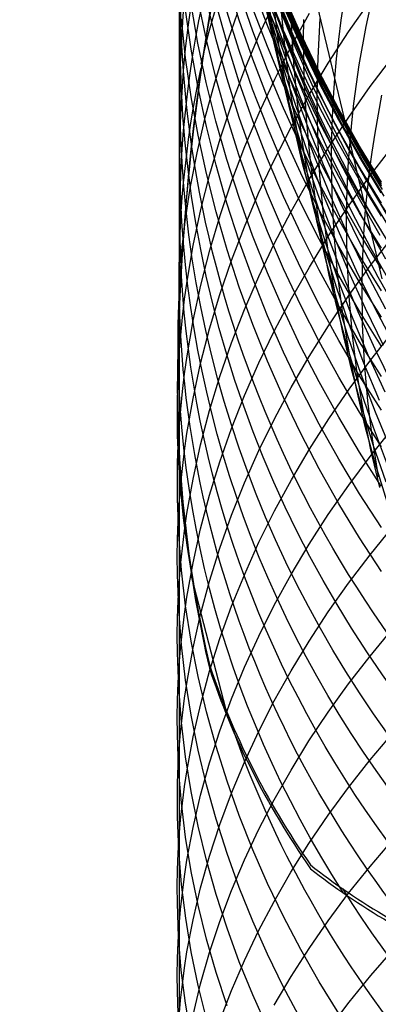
# Model space of a CAD drawing. Extents: x -383 to 1849, y -1185 to -529.
# Tile 173 of 256: x -382.94 to -378.76, y -944.75 to -933.3. Entities that reach past the tile are written whole.
import ezdxf

# ---------------------------------------------------------------- set-up
doc = ezdxf.new("R2010")
doc.units = 0
doc.layers.add('PREDEFINITO', color=7, linetype='CONTINUOUS')

msp = doc.modelspace()

# ---------------------------------------------------------------- linework, layer by layer
at = {"layer": 'PREDEFINITO'}
for p, q in [((-379.269, -933.979, 538.618), (-379.599, -932.607, 542.004)), ((-381.081, -932.709, 608.754), (-381.082, -933.393, 610.38)), ((-380.383, -933.303, 592.316), (-380.526, -932.847, 592.428)), ((-379.774, -933.341, 544.166), (-379.783, -932.878, 544.012)), ((-380.225, -933.431, 590.588), (-380.382, -932.976, 590.69)), ((-380.053, -933.366, 587.255), (-380.225, -932.912, 587.337)), ((-379.914, -933.436, 560.449), (-380.07, -932.976, 560.379)), ((-379.867, -933.424, 583.909), (-380.053, -932.973, 583.972)), ((-379.775, -933.43, 567.309), (-379.961, -932.976, 567.279)), ((-379.665, -933.46, 577.417), (-379.866, -933.01, 577.44)), ((-378.905, -933.377, 536.403), (-378.809, -932.933, 536.226)), ((-380.863, -933.572, 600.987), (-380.944, -933.117, 601.145)), ((-380.765, -933.53, 599.214), (-380.861, -933.073, 599.363)), ((-380.652, -933.533, 597.447), (-380.764, -933.076, 597.587)), ((-380.735, -933.446, 616.313), (-380.632, -933.08, 616.506)), ((-380.525, -933.572, 595.689), (-380.652, -933.116, 595.819)), ((-380.152, -933.475, 620.479), (-379.97, -933.08, 620.707)), ((-379.989, -933.515, 553.42), (-380.098, -933.05, 553.311)), ((-379.962, -933.549, 555.21), (-380.087, -933.085, 555.11)), ((-379.99, -933.504, 551.618), (-380.084, -933.038, 551.499)), ((-379.968, -933.528, 549.806), (-380.045, -933.062, 549.678)), ((-379.921, -933.587, 547.986), (-379.981, -933.122, 547.849)), ((-379.666, -933.479, 575.824), (-379.867, -933.029, 575.837)), ((-379.665, -933.502, 578.935), (-379.866, -933.054, 578.972)), ((-379.665, -933.504, 574.073), (-379.865, -933.055, 574.082)), ((-379.654, -933.545, 572.383), (-379.855, -933.096, 572.384)), ((-379.195, -933.301, 538.355), (-379.162, -933.075, 538.269)), ((-379.11, -933.438, 624.868), (-378.859, -933.08, 625.093)), ((-380.943, -933.639, 602.77), (-381.008, -933.184, 602.938)), ((-380.543, -933.623, 618.286), (-380.403, -933.221, 618.508)), ((-380.384, -933.654, 593.94), (-380.527, -933.2, 594.06)), ((-380.054, -933.611, 588.873), (-380.227, -933.16, 588.964)), ((-379.867, -933.603, 585.55), (-380.053, -933.154, 585.622)), ((-379.912, -933.628, 556.991), (-380.053, -933.165, 556.901)), ((-379.81, -933.613, 562.2), (-379.982, -933.156, 562.141)), ((-379.733, -933.608, 565.621), (-379.919, -933.155, 565.582)), ((-379.845, -933.67, 546.154), (-379.889, -933.206, 546.008)), ((-379.667, -933.59, 580.529), (-379.867, -933.142, 580.576)), ((-379.634, -933.621, 570.702), (-379.835, -933.172, 570.692)), ((-379.774, -933.603, 622.561), (-379.564, -933.222, 622.79)), ((-381.008, -933.742, 604.562), (-381.056, -933.289, 604.739)), ((-380.225, -933.755, 592.205), (-380.383, -933.303, 592.316)), ((-379.839, -933.749, 558.762), (-379.995, -933.29, 558.683)), ((-379.665, -933.712, 582.207), (-379.866, -933.266, 582.261)), ((-379.748, -933.803, 544.32), (-379.774, -933.341, 544.166)), ((-379.633, -933.527, 542.325), (-379.631, -933.297, 542.244)), ((-379.454, -933.511, 540.391), (-379.439, -933.283, 540.307)), ((-379.224, -933.526, 538.442), (-379.195, -933.301, 538.355)), ((-381.082, -933.393, 610.38), (-381.082, -934.835, 613.603)), ((-380.826, -933.814, 616.118), (-380.735, -933.446, 616.313)), ((-380.053, -933.881, 590.487), (-380.225, -933.431, 590.588)), ((-379.867, -933.814, 587.173), (-380.053, -933.366, 587.255)), ((-379.743, -933.892, 560.518), (-379.914, -933.436, 560.449)), ((-379.666, -933.869, 583.846), (-379.867, -933.424, 583.909)), ((-379.575, -933.879, 567.338), (-379.775, -933.43, 567.309)), ((-379.451, -933.903, 577.393), (-379.665, -933.46, 577.417)), ((-379.347, -933.803, 624.64), (-379.11, -933.438, 624.868)), ((-378.985, -933.824, 536.583), (-378.905, -933.377, 536.403)), ((-380.766, -934.026, 600.829), (-380.863, -933.572, 600.987)), ((-380.652, -933.984, 599.065), (-380.765, -933.53, 599.214)), ((-380.525, -933.987, 597.308), (-380.652, -933.533, 597.447)), ((-380.382, -934.024, 595.56), (-380.525, -933.572, 595.689)), ((-380.318, -933.874, 620.249), (-380.152, -933.475, 620.479)), ((-379.881, -933.967, 551.736), (-379.99, -933.504, 551.618)), ((-379.864, -933.977, 553.529), (-379.989, -933.515, 553.42)), ((-379.875, -933.992, 549.934), (-379.968, -933.528, 549.806)), ((-379.821, -934.009, 555.309), (-379.962, -933.549, 555.21)), ((-379.452, -933.921, 575.812), (-379.666, -933.479, 575.824)), ((-379.451, -933.944, 578.898), (-379.665, -933.502, 578.935)), ((-379.45, -933.946, 574.063), (-379.665, -933.504, 574.073)), ((-379.44, -933.988, 572.383), (-379.654, -933.545, 572.383)), ((-379.625, -933.987, 542.487), (-379.633, -933.527, 542.325)), ((-379.465, -933.74, 540.475), (-379.454, -933.511, 540.391)), ((-379.249, -933.753, 538.53), (-379.224, -933.526, 538.442)), ((-380.862, -934.091, 602.603), (-380.943, -933.639, 602.77)), ((-380.668, -934.027, 618.062), (-380.543, -933.623, 618.286)), ((-380.227, -934.104, 593.82), (-380.384, -933.654, 593.94)), ((-379.868, -934.057, 588.782), (-380.054, -933.611, 588.873)), ((-379.97, -933.989, 622.329), (-379.774, -933.603, 622.561)), ((-379.844, -934.051, 548.123), (-379.921, -933.587, 547.986)), ((-379.756, -934.086, 557.08), (-379.912, -933.628, 556.991)), ((-379.666, -934.047, 585.479), (-379.867, -933.603, 585.55)), ((-379.786, -934.133, 546.3), (-379.845, -933.67, 546.154)), ((-379.625, -934.064, 562.259), (-379.81, -933.613, 562.2)), ((-379.533, -934.056, 565.66), (-379.733, -933.608, 565.621)), ((-379.453, -934.031, 580.482), (-379.667, -933.59, 580.529)), ((-379.42, -934.064, 570.711), (-379.634, -933.621, 570.702)), ((-380.943, -934.193, 604.385), (-381.008, -933.742, 604.562)), ((-380.053, -934.203, 592.095), (-380.225, -933.755, 592.205)), ((-379.668, -934.203, 558.841), (-379.839, -933.749, 558.762)), ((-379.705, -934.265, 544.475), (-379.748, -933.803, 544.32)), ((-379.451, -934.152, 582.152), (-379.665, -933.712, 582.207)), ((-379.57, -934.173, 624.407), (-379.347, -933.803, 624.64)), ((-379.472, -933.968, 540.56), (-379.465, -933.74, 540.475)), ((-379.269, -933.979, 538.618), (-379.249, -933.753, 538.53)), ((-378.858, -934.076, 626.713), (-378.594, -933.729, 626.94)), ((-380.47, -934.278, 620.016), (-380.318, -933.874, 620.249)), ((-379.866, -934.325, 590.387), (-380.053, -933.881, 590.487)), ((-379.666, -934.256, 587.093), (-379.867, -933.814, 587.173)), ((-379.557, -934.343, 560.586), (-379.743, -933.892, 560.518)), ((-379.452, -934.308, 583.784), (-379.666, -933.869, 583.846)), ((-379.361, -934.321, 567.367), (-379.575, -933.879, 567.338)), ((-379.224, -934.358, 575.799), (-379.452, -933.921, 575.812)), ((-379.223, -934.339, 577.37), (-379.451, -933.903, 577.393)), ((-379.018, -934.047, 536.674), (-378.985, -933.824, 536.583)), ((-380.779, -934.435, 617.836), (-380.668, -934.027, 618.062)), ((-380.654, -934.476, 600.671), (-380.766, -934.026, 600.829)), ((-380.525, -934.434, 598.917), (-380.652, -933.984, 599.065)), ((-380.382, -934.436, 597.17), (-380.525, -933.987, 597.308)), ((-380.225, -934.472, 595.431), (-380.382, -934.024, 595.56)), ((-380.152, -934.379, 622.093), (-379.97, -933.989, 622.329)), ((-379.757, -934.427, 551.855), (-379.881, -933.967, 551.736)), ((-379.766, -934.452, 550.062), (-379.875, -933.992, 549.934)), ((-379.724, -934.435, 553.638), (-379.864, -933.977, 553.529)), ((-379.666, -934.466, 555.408), (-379.821, -934.009, 555.309)), ((-379.599, -934.446, 542.65), (-379.625, -933.987, 542.487)), ((-379.475, -934.196, 540.645), (-379.472, -933.968, 540.56)), ((-379.225, -934.465, 580.436), (-379.453, -934.031, 580.482)), ((-379.223, -934.379, 578.862), (-379.451, -933.944, 578.898)), ((-379.222, -934.382, 574.053), (-379.45, -933.946, 574.063)), ((-379.212, -934.424, 572.382), (-379.44, -933.988, 572.383)), ((-379.285, -934.205, 538.706), (-379.269, -933.979, 538.618)), ((-379.093, -934.72, 536.949), (-379.269, -933.979, 538.618)), ((-380.765, -934.541, 602.436), (-380.862, -934.091, 602.603)), ((-380.055, -934.549, 593.701), (-380.227, -934.104, 593.82)), ((-379.668, -934.497, 588.692), (-379.868, -934.057, 588.782)), ((-379.752, -934.512, 548.261), (-379.844, -934.051, 548.123)), ((-379.71, -934.594, 546.447), (-379.786, -934.133, 546.3)), ((-379.586, -934.539, 557.169), (-379.756, -934.086, 557.08)), ((-379.452, -934.484, 585.408), (-379.666, -934.047, 585.479)), ((-379.425, -934.51, 562.318), (-379.625, -934.064, 562.259)), ((-379.318, -934.497, 565.699), (-379.533, -934.056, 565.66)), ((-379.223, -934.586, 582.098), (-379.451, -934.152, 582.152)), ((-379.192, -934.5, 570.721), (-379.42, -934.064, 570.711)), ((-379.108, -934.43, 626.481), (-378.858, -934.076, 626.713)), ((-379.048, -934.271, 536.765), (-379.018, -934.047, 536.674)), ((-380.862, -934.642, 604.208), (-380.943, -934.193, 604.385)), ((-379.867, -934.645, 591.986), (-380.053, -934.203, 592.095)), ((-379.78, -934.549, 624.171), (-379.57, -934.173, 624.407)), ((-379.646, -934.724, 544.631), (-379.705, -934.265, 544.475)), ((-379.483, -934.652, 558.919), (-379.668, -934.203, 558.841)), ((-379.452, -934.691, 587.013), (-379.666, -934.256, 587.093)), ((-379.467, -934.653, 540.816), (-379.475, -934.196, 540.645)), ((-379.297, -934.432, 538.795), (-379.285, -934.205, 538.706)), ((-378.802, -934.616, 534.92), (-378.722, -934.174, 534.732)), ((-380.606, -934.684, 619.78), (-380.47, -934.278, 620.016)), ((-380.318, -934.773, 621.855), (-380.152, -934.379, 622.093)), ((-379.666, -934.764, 590.288), (-379.866, -934.325, 590.387)), ((-379.358, -934.787, 560.654), (-379.557, -934.343, 560.586)), ((-379.224, -934.74, 583.723), (-379.452, -934.308, 583.784)), ((-379.133, -934.756, 567.395), (-379.361, -934.321, 567.367)), ((-378.983, -934.786, 575.786), (-379.224, -934.358, 575.799)), ((-378.982, -934.768, 577.346), (-379.223, -934.339, 577.37)), ((-378.982, -934.807, 578.826), (-379.223, -934.379, 578.862)), ((-378.981, -934.811, 574.043), (-379.222, -934.382, 574.053)), ((-379.073, -934.496, 536.857), (-379.048, -934.271, 536.765)), ((-380.873, -934.845, 617.608), (-380.779, -934.435, 617.836)), ((-380.527, -934.923, 600.515), (-380.654, -934.476, 600.671)), ((-380.382, -934.881, 598.77), (-380.525, -934.434, 598.917)), ((-380.224, -934.881, 597.033), (-380.382, -934.436, 597.17)), ((-380.053, -934.915, 595.304), (-380.225, -934.472, 595.431)), ((-379.643, -934.91, 550.19), (-379.766, -934.452, 550.062)), ((-379.618, -934.883, 551.973), (-379.757, -934.427, 551.855)), ((-379.569, -934.888, 553.746), (-379.724, -934.435, 553.638)), ((-379.453, -934.931, 588.603), (-379.668, -934.497, 588.692)), ((-379.496, -934.917, 555.506), (-379.666, -934.466, 555.408)), ((-379.557, -934.904, 542.814), (-379.599, -934.446, 542.65)), ((-379.224, -934.915, 585.339), (-379.452, -934.484, 585.408)), ((-379.346, -934.79, 626.246), (-379.108, -934.43, 626.481)), ((-379.091, -934.932, 565.737), (-379.318, -934.497, 565.699)), ((-379.304, -934.659, 538.884), (-379.297, -934.432, 538.795)), ((-378.983, -934.892, 580.391), (-379.225, -934.465, 580.436)), ((-378.97, -934.853, 572.381), (-379.212, -934.424, 572.382)), ((-379.093, -934.72, 536.949), (-379.073, -934.496, 536.857)), ((-380.653, -934.989, 602.269), (-380.765, -934.541, 602.436)), ((-379.868, -934.989, 593.584), (-380.055, -934.549, 593.701)), ((-379.976, -934.93, 623.931), (-379.78, -934.549, 624.171)), ((-379.645, -934.97, 548.398), (-379.752, -934.512, 548.261)), ((-379.618, -935.052, 546.594), (-379.71, -934.594, 546.447)), ((-379.402, -934.987, 557.257), (-379.586, -934.539, 557.169)), ((-379.211, -934.95, 562.376), (-379.425, -934.51, 562.318)), ((-378.982, -935.012, 582.045), (-379.223, -934.586, 582.098)), ((-378.95, -934.929, 570.73), (-379.192, -934.5, 570.721)), ((-380.765, -935.088, 604.032), (-380.862, -934.642, 604.208)), ((-380.726, -935.094, 619.543), (-380.606, -934.684, 619.78)), ((-379.666, -935.081, 591.879), (-379.867, -934.645, 591.986)), ((-379.571, -935.182, 544.787), (-379.646, -934.724, 544.631)), ((-379.284, -935.096, 558.997), (-379.483, -934.652, 558.919)), ((-379.443, -935.109, 540.989), (-379.467, -934.653, 540.816)), ((-379.224, -935.12, 586.934), (-379.452, -934.691, 587.013)), ((-379.307, -934.885, 538.974), (-379.304, -934.659, 538.884)), ((-379.11, -934.945, 537.042), (-379.093, -934.72, 536.949)), ((-378.72, -936.311, 533.667), (-379.093, -934.72, 536.949)), ((-378.836, -934.838, 535.015), (-378.802, -934.616, 534.92)), ((-381.082, -934.835, 613.603), (-381.081, -935.591, 615.197)), ((-380.47, -935.172, 621.614), (-380.318, -934.773, 621.855)), ((-379.451, -935.197, 590.19), (-379.666, -934.764, 590.288)), ((-379.569, -935.156, 626.006), (-379.346, -934.79, 626.246)), ((-379.144, -935.226, 560.722), (-379.358, -934.787, 560.654)), ((-378.982, -935.164, 583.662), (-379.224, -934.74, 583.723)), ((-378.891, -935.184, 567.423), (-379.133, -934.756, 567.395)), ((-378.728, -935.207, 575.774), (-378.983, -934.786, 575.786)), ((-378.727, -935.189, 577.323), (-378.982, -934.768, 577.346)), ((-378.728, -935.227, 578.79), (-378.982, -934.807, 578.826)), ((-378.726, -935.232, 574.033), (-378.981, -934.811, 574.043)), ((-378.865, -935.061, 535.11), (-378.836, -934.838, 535.015)), ((-378.853, -935.107, 628.311), (-378.589, -934.763, 628.545)), ((-380.952, -935.258, 617.379), (-380.873, -934.845, 617.608)), ((-380.384, -935.367, 600.359), (-380.527, -934.923, 600.515)), ((-380.225, -935.324, 598.625), (-380.382, -934.881, 598.77)), ((-380.052, -935.322, 596.897), (-380.224, -934.881, 597.033)), ((-380.157, -935.315, 623.688), (-379.976, -934.93, 623.931)), ((-379.866, -935.353, 595.177), (-380.053, -934.915, 595.304)), ((-379.504, -935.363, 550.318), (-379.643, -934.91, 550.19)), ((-379.463, -935.334, 552.091), (-379.618, -934.883, 551.973)), ((-379.4, -935.337, 553.854), (-379.569, -934.888, 553.746)), ((-379.499, -935.36, 542.979), (-379.557, -934.904, 542.814)), ((-379.312, -935.363, 555.604), (-379.496, -934.917, 555.506)), ((-379.225, -935.359, 588.515), (-379.453, -934.931, 588.603)), ((-379.3, -935.339, 539.154), (-379.307, -934.885, 538.974)), ((-378.982, -935.338, 585.27), (-379.224, -934.915, 585.339)), ((-378.984, -935.383, 562.433), (-379.211, -934.95, 562.376)), ((-379.122, -935.17, 537.135), (-379.11, -934.945, 537.042)), ((-378.85, -935.359, 565.775), (-379.091, -934.932, 565.737)), ((-378.729, -935.311, 580.346), (-378.983, -934.892, 580.391)), ((-378.716, -935.274, 572.38), (-378.97, -934.853, 572.381)), ((-378.696, -935.35, 570.739), (-378.95, -934.929, 570.73)), ((-380.526, -935.432, 602.104), (-380.653, -934.989, 602.269)), ((-379.668, -935.423, 593.467), (-379.868, -934.989, 593.584)), ((-379.522, -935.424, 548.536), (-379.645, -934.97, 548.398)), ((-379.511, -935.508, 546.741), (-379.618, -935.052, 546.594)), ((-379.203, -935.429, 557.344), (-379.402, -934.987, 557.257)), ((-378.728, -935.43, 581.993), (-378.982, -935.012, 582.045)), ((-378.891, -935.283, 535.206), (-378.865, -935.061, 535.11)), ((-380.83, -935.507, 619.303), (-380.726, -935.094, 619.543)), ((-380.653, -935.532, 603.857), (-380.765, -935.088, 604.032)), ((-380.606, -935.574, 621.37), (-380.47, -935.172, 621.614)), ((-379.779, -935.527, 625.762), (-379.569, -935.156, 626.006)), ((-379.452, -935.511, 591.772), (-379.666, -935.081, 591.879)), ((-379.48, -935.638, 544.943), (-379.571, -935.182, 544.787)), ((-379.402, -935.564, 541.162), (-379.443, -935.109, 540.989)), ((-379.071, -935.532, 559.074), (-379.284, -935.096, 558.997)), ((-378.982, -935.542, 586.857), (-379.224, -935.12, 586.934)), ((-379.129, -935.395, 537.229), (-379.122, -935.17, 537.135)), ((-379.104, -935.456, 628.073), (-378.853, -935.107, 628.311)), ((-378.728, -935.581, 583.603), (-378.982, -935.164, 583.662)), ((-378.637, -935.604, 567.451), (-378.891, -935.184, 567.423)), ((-381.015, -935.672, 617.149), (-380.952, -935.258, 617.379)), ((-379.223, -935.623, 590.094), (-379.451, -935.197, 590.19)), ((-378.917, -935.657, 560.789), (-379.144, -935.226, 560.722)), ((-378.912, -935.506, 535.303), (-378.891, -935.283, 535.206)), ((-380.227, -935.806, 600.205), (-380.384, -935.367, 600.359)), ((-380.323, -935.705, 623.442), (-380.157, -935.315, 623.688)), ((-380.053, -935.761, 598.48), (-380.225, -935.324, 598.625)), ((-379.866, -935.757, 596.762), (-380.052, -935.322, 596.897)), ((-379.666, -935.786, 595.053), (-379.866, -935.353, 595.177)), ((-379.35, -935.812, 550.445), (-379.504, -935.363, 550.318)), ((-379.425, -935.815, 543.144), (-379.499, -935.36, 542.979)), ((-379.294, -935.781, 552.208), (-379.463, -935.334, 552.091)), ((-379.216, -935.781, 553.961), (-379.4, -935.337, 553.854)), ((-379.114, -935.803, 555.701), (-379.312, -935.363, 555.604)), ((-379.277, -935.791, 539.335), (-379.3, -935.339, 539.154)), ((-378.984, -935.779, 588.429), (-379.225, -935.359, 588.515)), ((-379.133, -935.62, 537.323), (-379.129, -935.395, 537.229)), ((-378.743, -935.808, 562.49), (-378.984, -935.383, 562.433)), ((-378.728, -935.753, 585.202), (-378.982, -935.338, 585.27)), ((-378.595, -935.779, 565.812), (-378.85, -935.359, 565.775)), ((-380.918, -935.922, 619.062), (-380.83, -935.507, 619.303)), ((-380.383, -935.873, 601.94), (-380.526, -935.432, 602.104)), ((-379.975, -935.903, 625.515), (-379.779, -935.527, 625.762)), ((-379.453, -935.851, 593.352), (-379.668, -935.423, 593.467)), ((-379.383, -935.875, 548.673), (-379.522, -935.424, 548.536)), ((-379.388, -935.96, 546.888), (-379.511, -935.508, 546.741)), ((-379.224, -935.934, 591.667), (-379.452, -935.511, 591.772)), ((-379.342, -935.812, 627.829), (-379.104, -935.456, 628.073)), ((-378.99, -935.864, 557.431), (-379.203, -935.429, 557.344)), ((-378.928, -935.729, 535.4), (-378.912, -935.506, 535.303)), ((-381.081, -935.591, 615.197), (-381.081, -936.535, 617.05)), ((-380.726, -935.979, 621.125), (-380.606, -935.574, 621.37)), ((-380.525, -935.973, 603.683), (-380.653, -935.532, 603.857)), ((-379.374, -936.09, 545.1), (-379.48, -935.638, 544.943)), ((-379.344, -936.017, 541.336), (-379.402, -935.564, 541.162)), ((-378.982, -936.041, 589.998), (-379.223, -935.623, 590.094)), ((-379.127, -936.069, 537.512), (-379.133, -935.62, 537.323)), ((-378.845, -935.963, 559.151), (-379.071, -935.532, 559.074)), ((-378.728, -935.956, 586.78), (-378.982, -935.542, 586.857)), ((-381.061, -936.087, 616.917), (-381.015, -935.672, 617.149)), ((-380.474, -936.098, 623.194), (-380.323, -935.705, 623.442)), ((-379.665, -936.187, 596.629), (-379.866, -935.757, 596.762)), ((-378.94, -935.951, 535.497), (-378.928, -935.729, 535.4)), ((-378.677, -936.081, 560.855), (-378.917, -935.657, 560.789)), ((-380.225, -936.309, 601.777), (-380.383, -935.873, 601.94)), ((-380.054, -936.24, 600.052), (-380.227, -935.806, 600.205)), ((-379.866, -936.194, 598.337), (-380.053, -935.761, 598.48)), ((-379.451, -936.212, 594.929), (-379.666, -935.786, 595.053)), ((-379.566, -936.174, 627.582), (-379.342, -935.812, 627.829)), ((-379.225, -936.272, 593.239), (-379.453, -935.851, 593.352)), ((-379.335, -936.267, 543.31), (-379.425, -935.815, 543.144)), ((-379.182, -936.256, 550.572), (-379.35, -935.812, 550.445)), ((-379.111, -936.222, 552.325), (-379.294, -935.781, 552.208)), ((-379.237, -936.243, 539.518), (-379.277, -935.791, 539.335)), ((-379.018, -936.218, 554.068), (-379.216, -935.781, 553.961)), ((-378.902, -936.237, 555.797), (-379.114, -935.803, 555.701)), ((-378.764, -936.293, 557.518), (-378.99, -935.864, 557.431)), ((-378.729, -936.191, 588.343), (-378.984, -935.779, 588.429)), ((-378.857, -936.162, 629.893), (-378.593, -935.823, 630.134)), ((-380.989, -936.338, 618.819), (-380.918, -935.922, 619.062)), ((-380.83, -936.387, 620.877), (-380.726, -935.979, 621.125)), ((-380.383, -936.41, 603.51), (-380.525, -935.973, 603.683)), ((-380.156, -936.284, 625.264), (-379.975, -935.903, 625.515)), ((-379.251, -936.408, 547.035), (-379.388, -935.96, 546.888)), ((-379.23, -936.322, 548.81), (-379.383, -935.875, 548.673)), ((-378.982, -936.35, 591.563), (-379.224, -935.934, 591.667)), ((-378.948, -936.174, 535.595), (-378.94, -935.951, 535.497)), ((-378.605, -936.386, 559.226), (-378.845, -935.963, 559.151)), ((-380.609, -936.495, 622.942), (-380.474, -936.098, 623.194)), ((-379.252, -936.54, 545.257), (-379.374, -936.09, 545.1)), ((-379.271, -936.468, 541.51), (-379.344, -936.017, 541.336)), ((-379.104, -936.518, 537.702), (-379.127, -936.069, 537.512)), ((-378.728, -936.452, 589.904), (-378.982, -936.041, 589.998)), ((-379.666, -936.621, 598.195), (-379.866, -936.194, 598.337)), ((-379.776, -936.54, 627.331), (-379.566, -936.174, 627.582)), ((-379.451, -936.611, 596.497), (-379.665, -936.187, 596.629)), ((-379.223, -936.631, 594.807), (-379.451, -936.212, 594.929)), ((-379.108, -936.506, 629.648), (-378.857, -936.162, 629.893)), ((-378.952, -936.397, 535.693), (-378.948, -936.174, 535.595)), ((-380.322, -936.668, 625.01), (-380.156, -936.284, 625.264)), ((-380.053, -936.74, 601.615), (-380.225, -936.309, 601.777)), ((-379.868, -936.67, 599.9), (-380.054, -936.24, 600.052)), ((-379.229, -936.716, 543.476), (-379.335, -936.267, 543.31)), ((-379.18, -936.693, 539.701), (-379.237, -936.243, 539.518)), ((-379.063, -936.763, 548.946), (-379.23, -936.322, 548.81)), ((-378.984, -936.686, 593.127), (-379.225, -936.272, 593.239)), ((-378.999, -936.695, 550.699), (-379.182, -936.256, 550.572)), ((-378.914, -936.658, 552.441), (-379.111, -936.222, 552.325)), ((-378.806, -936.65, 554.174), (-379.018, -936.218, 554.068)), ((-378.676, -936.664, 555.893), (-378.902, -936.237, 555.797)), ((-378.524, -936.715, 557.603), (-378.764, -936.293, 557.518)), ((-381.019, -936.547, 618.697), (-380.989, -936.338, 618.819)), ((-380.918, -936.797, 620.627), (-380.83, -936.387, 620.877)), ((-380.225, -936.842, 603.339), (-380.383, -936.41, 603.51)), ((-379.098, -936.852, 547.181), (-379.251, -936.408, 547.035)), ((-378.728, -936.759, 591.461), (-378.982, -936.35, 591.563)), ((-378.947, -936.843, 535.891), (-378.952, -936.397, 535.693)), ((-381.081, -936.491, 617.05), (-381.08, -937.176, 618.33)), ((-381.044, -936.757, 618.575), (-381.019, -936.547, 618.697)), ((-380.729, -936.895, 622.689), (-380.609, -936.495, 622.942)), ((-379.972, -936.912, 627.076), (-379.776, -936.54, 627.331)), ((-379.345, -936.857, 629.398), (-379.108, -936.506, 629.648)), ((-379.182, -936.917, 541.685), (-379.271, -936.468, 541.51)), ((-379.115, -936.985, 545.413), (-379.252, -936.54, 545.257)), ((-379.065, -936.966, 537.893), (-379.104, -936.518, 537.702)), ((-380.473, -937.057, 624.754), (-380.322, -936.668, 625.01)), ((-379.668, -937.093, 599.751), (-379.868, -936.67, 599.9)), ((-379.451, -937.042, 598.056), (-379.666, -936.621, 598.195)), ((-379.223, -937.028, 596.367), (-379.451, -936.611, 596.497)), ((-378.982, -937.043, 594.687), (-379.223, -936.631, 594.807)), ((-378.702, -937.087, 552.557), (-378.914, -936.658, 552.441)), ((-378.581, -937.075, 554.279), (-378.806, -936.65, 554.174)), ((-381.064, -936.967, 618.453), (-381.044, -936.757, 618.575)), ((-379.867, -937.166, 601.455), (-380.053, -936.74, 601.615)), ((-379.108, -937.162, 543.641), (-379.229, -936.716, 543.476)), ((-379.108, -937.141, 539.885), (-379.18, -936.693, 539.701)), ((-378.881, -937.2, 549.082), (-379.063, -936.763, 548.946)), ((-378.802, -937.128, 550.824), (-378.999, -936.695, 550.699)), ((-378.729, -937.092, 593.017), (-378.984, -936.686, 593.127)), ((-380.989, -937.209, 620.377), (-380.918, -936.797, 620.627)), ((-380.833, -937.298, 622.433), (-380.729, -936.895, 622.689)), ((-380.053, -937.27, 603.169), (-380.225, -936.842, 603.339)), ((-379.569, -937.213, 629.144), (-379.345, -936.857, 629.398)), ((-378.931, -937.292, 547.327), (-379.098, -936.852, 547.181)), ((-378.925, -937.288, 536.09), (-378.947, -936.843, 535.891)), ((-381.08, -937.176, 618.33), (-381.064, -936.967, 618.453)), ((-380.154, -937.288, 626.817), (-379.972, -936.912, 627.076)), ((-379.077, -937.363, 541.86), (-379.182, -936.917, 541.685)), ((-378.963, -937.426, 545.569), (-379.115, -936.985, 545.413)), ((-379.009, -937.412, 538.085), (-379.065, -936.966, 537.893)), ((-378.852, -937.255, 631.448), (-378.587, -936.921, 631.696)), ((-380.609, -937.449, 624.495), (-380.473, -937.057, 624.754)), ((-379.453, -937.511, 599.603), (-379.668, -937.093, 599.751)), ((-379.223, -937.456, 597.918), (-379.451, -937.042, 598.056)), ((-378.982, -937.438, 596.239), (-379.223, -937.028, 596.367)), ((-378.728, -937.448, 594.569), (-378.982, -937.043, 594.687)), ((-378.592, -937.555, 550.949), (-378.802, -937.128, 550.824)), ((-381.097, -937.496, 618.144), (-381.08, -937.176, 618.33)), ((-381.08, -937.176, 618.33), (-381.081, -938.037, 619.871)), ((-381.019, -937.415, 620.251), (-380.989, -937.209, 620.377)), ((-379.666, -937.587, 601.297), (-379.867, -937.166, 601.455)), ((-379.779, -937.574, 628.886), (-379.569, -937.213, 629.144)), ((-379.019, -937.586, 540.069), (-379.108, -937.141, 539.885)), ((-378.972, -937.604, 543.807), (-379.108, -937.162, 543.641)), ((-378.684, -937.63, 549.217), (-378.881, -937.2, 549.082)), ((-380.92, -937.703, 622.176), (-380.833, -937.298, 622.433)), ((-380.32, -937.668, 626.556), (-380.154, -937.288, 626.817)), ((-379.867, -937.693, 603), (-380.053, -937.27, 603.169)), ((-379.103, -937.595, 631.196), (-378.852, -937.255, 631.448)), ((-378.957, -937.805, 542.035), (-379.077, -937.363, 541.86)), ((-378.75, -937.726, 547.473), (-378.931, -937.292, 547.327)), ((-378.886, -937.732, 536.29), (-378.925, -937.288, 536.09)), ((-381.044, -937.622, 620.124), (-381.019, -937.415, 620.251)), ((-380.728, -937.843, 624.233), (-380.609, -937.449, 624.495)), ((-378.982, -937.864, 597.782), (-379.223, -937.456, 597.918)), ((-378.938, -937.857, 538.278), (-379.009, -937.412, 538.085)), ((-378.728, -937.84, 596.113), (-378.982, -937.438, 596.239)), ((-378.797, -937.863, 545.724), (-378.963, -937.426, 545.569)), ((-381.103, -937.815, 617.957), (-381.097, -937.496, 618.144)), ((-379.974, -937.94, 628.624), (-379.779, -937.574, 628.886)), ((-379.452, -938.001, 601.141), (-379.666, -937.587, 601.297)), ((-379.225, -937.922, 599.457), (-379.453, -937.511, 599.603)), ((-378.915, -938.029, 540.253), (-379.019, -937.586, 540.069)), ((-381.064, -937.829, 619.998), (-381.044, -937.622, 620.124)), ((-380.991, -938.11, 621.917), (-380.92, -937.703, 622.176)), ((-380.471, -938.052, 626.291), (-380.32, -937.668, 626.556)), ((-379.666, -938.111, 602.834), (-379.867, -937.693, 603)), ((-379.341, -937.941, 630.939), (-379.103, -937.595, 631.196)), ((-378.821, -938.041, 543.972), (-378.972, -937.604, 543.807)), ((-381.1, -938.135, 617.769), (-381.103, -937.815, 617.957)), ((-378.822, -938.244, 542.21), (-378.957, -937.805, 542.035)), ((-378.831, -938.174, 536.491), (-378.886, -937.732, 536.29)), ((-381.081, -938.037, 619.871), (-381.064, -937.829, 619.998)), ((-380.832, -938.241, 623.97), (-380.728, -937.843, 624.233)), ((-378.984, -938.326, 599.313), (-379.225, -937.922, 599.457)), ((-378.728, -938.264, 597.648), (-378.982, -937.864, 597.782)), ((-378.85, -938.299, 538.471), (-378.938, -937.857, 538.278)), ((-378.616, -938.294, 545.879), (-378.797, -937.863, 545.724)), ((-381.092, -938.245, 619.744), (-381.081, -938.037, 619.871)), ((-381.081, -938.037, 619.871), (-381.081, -938.928, 621.395)), ((-380.155, -938.31, 628.358), (-379.974, -937.94, 628.624)), ((-379.565, -938.293, 630.677), (-379.341, -937.941, 630.939)), ((-379.224, -938.409, 600.987), (-379.452, -938.001, 601.141)), ((-378.796, -938.468, 540.437), (-378.915, -938.029, 540.253)), ((-378.858, -938.378, 632.983), (-378.594, -938.049, 633.237)), ((-378.655, -938.474, 544.136), (-378.821, -938.041, 543.972)), ((-381.086, -938.454, 617.582), (-381.1, -938.135, 617.769)), ((-381.02, -938.314, 621.787), (-380.991, -938.11, 621.917)), ((-380.607, -938.439, 626.024), (-380.471, -938.052, 626.291)), ((-379.452, -938.522, 602.67), (-379.666, -938.111, 602.834)), ((-381.1, -938.452, 619.617), (-381.092, -938.245, 619.744)), ((-380.92, -938.641, 623.704), (-380.832, -938.241, 623.97)), ((-378.76, -938.614, 536.693), (-378.831, -938.174, 536.491)), ((-378.671, -938.678, 542.384), (-378.822, -938.244, 542.21)), ((-381.045, -938.518, 621.657), (-381.02, -938.314, 621.787)), ((-380.322, -938.684, 628.089), (-380.155, -938.31, 628.358)), ((-379.775, -938.649, 630.411), (-379.565, -938.293, 630.677)), ((-379.108, -938.713, 632.724), (-378.858, -938.378, 632.983)), ((-378.729, -938.723, 599.172), (-378.984, -938.326, 599.313)), ((-378.747, -938.738, 538.665), (-378.85, -938.299, 538.471)), ((-381.103, -938.66, 619.49), (-381.1, -938.452, 619.617)), ((-381.063, -938.773, 617.395), (-381.086, -938.454, 617.582)), ((-380.728, -938.829, 625.755), (-380.607, -938.439, 626.024)), ((-378.982, -938.811, 600.836), (-379.224, -938.409, 600.987)), ((-378.662, -938.904, 540.621), (-378.796, -938.468, 540.437)), ((-381.065, -938.723, 621.526), (-381.045, -938.518, 621.657)), ((-379.223, -938.927, 602.508), (-379.452, -938.522, 602.67)), ((-381.102, -938.868, 619.363), (-381.103, -938.66, 619.49)), ((-381.081, -938.928, 621.395), (-381.065, -938.723, 621.526)), ((-380.991, -939.042, 623.437), (-380.92, -938.641, 623.704)), ((-380.473, -939.062, 627.818), (-380.322, -938.684, 628.089)), ((-379.971, -939.01, 630.142), (-379.775, -938.649, 630.411)), ((-379.346, -939.053, 632.461), (-379.108, -938.713, 632.724)), ((-381.03, -939.092, 617.208), (-381.063, -938.773, 617.395)), ((-380.832, -939.221, 625.483), (-380.728, -938.829, 625.755)), ((-378.728, -939.204, 600.687), (-378.982, -938.811, 600.836)), ((-381.087, -939.284, 619.108), (-381.102, -938.868, 619.363)), ((-381.093, -939.133, 621.264), (-381.081, -938.928, 621.395)), ((-381.081, -938.928, 621.395), (-381.081, -939.85, 622.9)), ((-378.982, -939.325, 602.348), (-379.223, -938.927, 602.508)), ((-381.02, -939.244, 623.303), (-380.991, -939.042, 623.437)), ((-380.608, -939.444, 627.543), (-380.473, -939.062, 627.818)), ((-380.153, -939.376, 629.869), (-379.971, -939.01, 630.142)), ((-379.57, -939.399, 632.192), (-379.346, -939.053, 632.461)), ((-381.1, -939.338, 621.133), (-381.093, -939.133, 621.264)), ((-380.988, -939.41, 617.021), (-381.03, -939.092, 617.208)), ((-381.055, -939.699, 618.853), (-381.087, -939.284, 619.108)), ((-381.045, -939.445, 623.169), (-381.02, -939.244, 623.303)), ((-380.919, -939.616, 625.21), (-380.832, -939.221, 625.483)), ((-378.858, -939.52, 634.503), (-378.594, -939.197, 634.763)), ((-381.104, -939.543, 621.002), (-381.1, -939.338, 621.133)), ((-380.937, -939.727, 616.834), (-380.988, -939.41, 617.021)), ((-380.319, -939.745, 629.593), (-380.153, -939.376, 629.869)), ((-379.779, -939.75, 631.92), (-379.57, -939.399, 632.192)), ((-378.728, -939.716, 602.191), (-378.982, -939.325, 602.348)), ((-381.065, -939.647, 623.035), (-381.045, -939.445, 623.169)), ((-380.728, -939.828, 627.266), (-380.608, -939.444, 627.543)), ((-379.109, -939.85, 634.238), (-378.858, -939.52, 634.503)), ((-381.102, -939.749, 620.871), (-381.104, -939.543, 621.002)), ((-381.081, -939.85, 622.9), (-381.065, -939.647, 623.035)), ((-380.991, -940.013, 624.935), (-380.919, -939.616, 625.21)), ((-381.087, -940.159, 620.608), (-381.102, -939.749, 620.871)), ((-381.007, -940.113, 618.598), (-381.055, -939.699, 618.853)), ((-380.471, -940.118, 629.313), (-380.319, -939.745, 629.593)), ((-379.975, -940.106, 631.643), (-379.779, -939.75, 631.92)), ((-381.093, -940.052, 622.765), (-381.081, -939.85, 622.9)), ((-381.081, -939.85, 622.9), (-381.081, -941.78, 625.855)), ((-380.509, -941.434, 615.851), (-380.937, -939.77, 616.834)), ((-380.832, -940.215, 626.987), (-380.728, -939.828, 627.266)), ((-379.346, -940.185, 633.968), (-379.109, -939.85, 634.238)), ((-381.1, -940.255, 622.63), (-381.093, -940.052, 622.765)), ((-381.02, -940.211, 624.797), (-380.991, -940.013, 624.935)), ((-380.156, -940.466, 631.363), (-379.975, -940.106, 631.643)), ((-381.055, -940.569, 620.345), (-381.087, -940.159, 620.608)), ((-381.045, -940.411, 624.658), (-381.02, -940.211, 624.797)), ((-380.942, -940.526, 618.344), (-381.007, -940.113, 618.598)), ((-380.92, -940.604, 626.706), (-380.832, -940.215, 626.987)), ((-380.607, -940.494, 629.031), (-380.471, -940.118, 629.313)), ((-379.57, -940.525, 633.693), (-379.346, -940.185, 633.968)), ((-381.104, -940.457, 622.494), (-381.1, -940.255, 622.63)), ((-381.065, -940.61, 624.52), (-381.045, -940.411, 624.658)), ((-378.859, -940.699, 635.996), (-378.595, -940.38, 636.262)), ((-381.102, -940.66, 622.359), (-381.104, -940.457, 622.494)), ((-381.007, -940.978, 620.082), (-381.055, -940.569, 620.345)), ((-380.861, -940.937, 618.091), (-380.942, -940.526, 618.344)), ((-380.727, -940.873, 628.746), (-380.607, -940.494, 629.031)), ((-380.322, -940.83, 631.08), (-380.156, -940.466, 631.363)), ((-379.779, -940.87, 633.414), (-379.57, -940.525, 633.693)), ((-381.087, -941.065, 622.088), (-381.102, -940.66, 622.359)), ((-381.081, -940.81, 624.381), (-381.065, -940.61, 624.52)), ((-380.99, -940.994, 626.424), (-380.92, -940.604, 626.706)), ((-379.11, -941.023, 635.724), (-378.859, -940.699, 635.996)), ((-381.093, -941.009, 624.242), (-381.081, -940.81, 624.381)), ((-380.831, -941.255, 628.46), (-380.727, -940.873, 628.746)), ((-380.473, -941.197, 630.793), (-380.322, -940.83, 631.08)), ((-379.975, -941.22, 633.131), (-379.779, -940.87, 633.414)), ((-381.101, -941.209, 624.103), (-381.093, -941.009, 624.242)), ((-381.019, -941.19, 626.282), (-380.99, -940.994, 626.424)), ((-380.942, -941.386, 619.82), (-381.007, -940.978, 620.082)), ((-380.765, -941.346, 617.839), (-380.861, -940.937, 618.091)), ((-379.347, -941.352, 635.448), (-379.11, -941.023, 635.724)), ((-381.055, -941.47, 621.817), (-381.087, -941.065, 622.088)), ((-381.104, -941.409, 623.963), (-381.101, -941.209, 624.103)), ((-381.044, -941.386, 626.14), (-381.019, -941.19, 626.282)), ((-380.919, -941.638, 628.171), (-380.831, -941.255, 628.46)), ((-380.609, -941.567, 630.504), (-380.473, -941.197, 630.793)), ((-380.156, -941.574, 632.844), (-379.975, -941.22, 633.131)), ((-380.652, -941.752, 617.588), (-380.765, -941.346, 617.839)), ((-379.571, -941.687, 635.166), (-379.347, -941.352, 635.448)), ((-381.103, -941.609, 623.824), (-381.104, -941.409, 623.963)), ((-381.065, -941.583, 625.997), (-381.044, -941.386, 626.14)), ((-381.007, -941.873, 621.546), (-381.055, -941.47, 621.817)), ((-380.861, -941.792, 619.558), (-380.942, -941.386, 619.82)), ((-381.081, -941.78, 625.855), (-381.065, -941.583, 625.997)), ((-380.729, -941.941, 630.212), (-380.609, -941.567, 630.504)), ((-380.322, -941.932, 632.554), (-380.156, -941.574, 632.844)), ((-378.859, -941.907, 637.464), (-378.596, -941.594, 637.737)), ((-381.088, -942.009, 623.545), (-381.103, -941.609, 623.824)), ((-380.99, -942.024, 627.88), (-380.919, -941.638, 628.171)), ((-379.78, -942.027, 634.88), (-379.571, -941.687, 635.166)), ((-381.093, -941.977, 625.712), (-381.081, -941.78, 625.855)), ((-381.081, -941.78, 625.855), (-381.082, -943.836, 628.724)), ((-380.764, -942.196, 619.298), (-380.861, -941.792, 619.558)), ((-380.525, -942.155, 617.338), (-380.652, -941.752, 617.588)), ((-380.942, -942.276, 621.276), (-381.007, -941.873, 621.546)), ((-380.833, -942.316, 629.918), (-380.729, -941.941, 630.212)), ((-380.473, -942.293, 632.26), (-380.322, -941.932, 632.554)), ((-379.11, -942.226, 637.186), (-378.859, -941.907, 637.464)), ((-381.1, -942.174, 625.569), (-381.093, -941.977, 625.712)), ((-381.056, -942.408, 623.266), (-381.088, -942.009, 623.545)), ((-381.02, -942.217, 627.735), (-380.99, -942.024, 627.88)), ((-379.976, -942.371, 634.59), (-379.78, -942.027, 634.88)), ((-380.382, -942.555, 617.09), (-380.525, -942.155, 617.338)), ((-381.103, -942.371, 625.425), (-381.1, -942.174, 625.569)), ((-381.045, -942.41, 627.589), (-381.02, -942.217, 627.735)), ((-380.861, -942.676, 621.007), (-380.942, -942.276, 621.276)), ((-380.652, -942.597, 619.039), (-380.764, -942.196, 619.298)), ((-379.347, -942.55, 636.903), (-379.11, -942.226, 637.186)), ((-381.102, -942.568, 625.282), (-381.103, -942.371, 625.425)), ((-380.92, -942.694, 629.622), (-380.833, -942.316, 629.918)), ((-380.609, -942.657, 631.964), (-380.473, -942.293, 632.26)), ((-380.157, -942.719, 634.297), (-379.976, -942.371, 634.59)), ((-381.065, -942.604, 627.442), (-381.045, -942.41, 627.589)), ((-381.007, -942.806, 622.987), (-381.056, -942.408, 623.266)), ((-381.087, -942.962, 624.995), (-381.102, -942.568, 625.282)), ((-381.082, -942.798, 627.296), (-381.065, -942.604, 627.442)), ((-380.524, -942.995, 618.782), (-380.652, -942.597, 619.039)), ((-380.225, -942.951, 616.845), (-380.382, -942.555, 617.09)), ((-379.571, -942.879, 636.615), (-379.347, -942.55, 636.903)), ((-380.991, -943.073, 629.324), (-380.92, -942.694, 629.622)), ((-380.764, -943.075, 620.738), (-380.861, -942.676, 621.007)), ((-380.729, -943.025, 631.665), (-380.609, -942.657, 631.964)), ((-380.323, -943.071, 633.999), (-380.157, -942.719, 634.297)), ((-381.093, -942.992, 627.149), (-381.082, -942.798, 627.296)), ((-380.943, -943.203, 622.709), (-381.007, -942.806, 622.987)), ((-378.859, -943.145, 638.908), (-378.595, -942.837, 639.186)), ((-381.055, -943.355, 624.708), (-381.087, -942.962, 624.995)), ((-380.053, -943.343, 616.602), (-380.225, -942.951, 616.845)), ((-379.781, -943.213, 636.323), (-379.571, -942.879, 636.615)), ((-381.101, -943.186, 627.002), (-381.093, -942.992, 627.149)), ((-381.02, -943.264, 629.175), (-380.991, -943.073, 629.324)), ((-380.832, -943.394, 631.363), (-380.729, -943.025, 631.665)), ((-380.652, -943.471, 620.471), (-380.764, -943.075, 620.738)), ((-380.382, -943.39, 618.526), (-380.524, -942.995, 618.782)), ((-380.474, -943.427, 633.699), (-380.323, -943.071, 633.999)), ((-381.104, -943.381, 626.855), (-381.101, -943.186, 627.002)), ((-380.862, -943.598, 622.432), (-380.943, -943.203, 622.709)), ((-379.109, -943.458, 638.623), (-378.859, -943.145, 638.908)), ((-381.045, -943.454, 629.025), (-381.02, -943.264, 629.175)), ((-379.976, -943.552, 636.026), (-379.781, -943.213, 636.323)), ((-381.103, -943.575, 626.708), (-381.104, -943.381, 626.855)), ((-381.006, -943.748, 624.422), (-381.055, -943.355, 624.708)), ((-380.92, -943.766, 631.06), (-380.832, -943.394, 631.363)), ((-380.609, -943.785, 633.395), (-380.474, -943.427, 633.699)), ((-380.224, -943.781, 618.273), (-380.382, -943.39, 618.526)), ((-379.866, -943.73, 616.361), (-380.053, -943.343, 616.602)), ((-381.066, -943.645, 628.875), (-381.045, -943.454, 629.025)), ((-380.525, -943.864, 620.206), (-380.652, -943.471, 620.471)), ((-379.347, -943.777, 638.334), (-379.109, -943.458, 638.623)), ((-381.088, -943.963, 626.413), (-381.103, -943.575, 626.708)), ((-381.082, -943.836, 628.724), (-381.066, -943.645, 628.875)), ((-380.765, -943.991, 622.156), (-380.862, -943.598, 622.432)), ((-380.157, -943.894, 635.725), (-379.976, -943.552, 636.026)), ((-380.941, -944.139, 624.136), (-381.006, -943.748, 624.422)), ((-380.991, -944.139, 630.755), (-380.92, -943.766, 631.06)), ((-379.666, -944.112, 616.123), (-379.866, -943.73, 616.361)), ((-381.094, -944.027, 628.574), (-381.082, -943.836, 628.724)), ((-381.082, -943.836, 628.724), (-381.081, -944.89, 630.14)), ((-380.729, -944.146, 633.089), (-380.609, -943.785, 633.395)), ((-380.382, -944.254, 619.943), (-380.525, -943.864, 620.206)), ((-380.052, -944.168, 618.022), (-380.224, -943.781, 618.273)), ((-379.57, -944.1, 638.04), (-379.347, -943.777, 638.334)), ((-381.057, -944.351, 626.119), (-381.088, -943.963, 626.413)), ((-380.653, -944.381, 621.882), (-380.765, -943.991, 622.156)), ((-380.323, -944.24, 635.421), (-380.157, -943.894, 635.725)), ((-381.101, -944.218, 628.423), (-381.094, -944.027, 628.574)), ((-379.78, -944.428, 637.741), (-379.57, -944.1, 638.04)), ((-379.451, -944.488, 615.888), (-379.666, -944.112, 616.123)), ((-378.851, -944.415, 640.323), (-378.587, -944.112, 640.608)), ((-381.104, -944.41, 628.272), (-381.101, -944.218, 628.423)), ((-381.02, -944.326, 630.602), (-380.991, -944.139, 630.755)), ((-380.86, -944.529, 623.851), (-380.941, -944.139, 624.136)), ((-380.833, -944.51, 632.78), (-380.729, -944.146, 633.089)), ((-379.866, -944.55, 617.773), (-380.052, -944.168, 618.022)), ((-381.045, -944.514, 630.448), (-381.02, -944.326, 630.602)), ((-380.474, -944.589, 635.114), (-380.323, -944.24, 635.421)), ((-380.225, -944.64, 619.682), (-380.382, -944.254, 619.943)), ((-381.103, -944.601, 628.121), (-381.104, -944.41, 628.272)), ((-381.008, -944.738, 625.825), (-381.057, -944.351, 626.119)), ((-380.525, -944.769, 621.609), (-380.653, -944.381, 621.882)), ((-379.975, -944.761, 637.437), (-379.78, -944.428, 637.741)), ((-379.103, -944.723, 640.032), (-378.851, -944.415, 640.323)), ((-381.065, -944.702, 630.294), (-381.045, -944.514, 630.448)), ((-380.92, -944.876, 632.469), (-380.833, -944.51, 632.78)), ((-380.764, -944.917, 623.567), (-380.86, -944.529, 623.851)), ((-379.665, -944.927, 617.528), (-379.866, -944.55, 617.773)), ((-379.223, -944.858, 615.657), (-379.451, -944.488, 615.888)), ((-381.088, -944.983, 627.819), (-381.103, -944.601, 628.121)), ((-380.609, -944.942, 634.803), (-380.474, -944.589, 635.114)), ((-380.053, -945.021, 619.423), (-380.225, -944.64, 619.682)), ((-381.081, -944.89, 630.14), (-381.065, -944.702, 630.294)), ((-380.944, -945.124, 625.531), (-381.008, -944.738, 625.825)), ((-379.34, -945.036, 639.736), (-379.103, -944.723, 640.032))]:
    msp.add_line(p, q, dxfattribs=at)
at = {"layer": 'PREDEFINITO', "extrusion": (0.001264, -0.042708, -0.999087)}
msp.add_arc((-393.293, 939.726, -529.101), 14.997, 125.1953, 297.2997, dxfattribs=at)
at = {"layer": 'PREDEFINITO', "extrusion": (0.015277, -0.101694, -0.994698)}
msp.add_arc((-499.684, 916.777, -471.784), 14.997, 132.055, 314.6366, dxfattribs=at)
at = {"layer": 'PREDEFINITO', "extrusion": (-0.016823, 0.381611, -0.92417)}
msp.add_arc((406.837, -614.667, -910.35), 14.962, 305.7137, 39.0797, dxfattribs=at)
at = {"layer": 'PREDEFINITO', "extrusion": (-0.016773, 0.399813, -0.916443)}
msp.add_arc((404.901, -597.271, -924.406), 14.972, 309.2188, 34.8096, dxfattribs=at)
at = {"layer": 'PREDEFINITO', "extrusion": (-0.016766, 0.417879, -0.908348)}
msp.add_arc((403.29, -579.468, -938.094), 14.936, 312.9155, 30.7022, dxfattribs=at)
at = {"layer": 'PREDEFINITO', "extrusion": (0.46322, 0.252755, 0.849437)}
for centre in [(-655.741, 968.128, 110.923), (-655.778, 968.146, 110.912)]:
    msp.add_arc(centre, 27.852, 37.4226, 56.8413, dxfattribs=at)
at = {"layer": 'PREDEFINITO', "extrusion": (-0.016827, 0.435778, -0.899897)}
msp.add_arc((401.949, -561.256, -951.383), 14.922, 316.6722, 26.0155, dxfattribs=at)
at = {"layer": 'PREDEFINITO', "extrusion": (-0.016907, 0.453408, -0.891143)}
msp.add_arc((400.713, -542.79, -964.227), 14.967, 320.5193, 19.2348, dxfattribs=at)
at = {"layer": 'PREDEFINITO', "extrusion": (-0.016839, 0.470837, -0.88206)}
msp.add_arc((399.266, -524.138, -976.734), 15.045, 326.1863, 12.3961, dxfattribs=at)
at = {"layer": 'PREDEFINITO', "extrusion": (-0.016848, 0.488138, -0.872604)}
msp.add_arc((398.08, -505.077, -988.865), 15.117, 332.5295, 5.6265, dxfattribs=at)
at = {"layer": 'PREDEFINITO', "extrusion": (0.081593, -0.249715, 0.964876)}
for centre in [(-638.846, -588.075, 798.75), (-638.86, -588.115, 798.761)]:
    msp.add_arc(centre, 15.306, 162.7092, 175.2047, dxfattribs=at)
at = {"layer": 'PREDEFINITO', "extrusion": (0.002798, -0.756676, 0.653784)}
for centre in [(-366.845, -143.93, 1113.897), (-366.845, -143.959, 1113.93)]:
    msp.add_arc(centre, 17.751, 192.0305, 204.186, dxfattribs=at)
at = {"layer": 'PREDEFINITO', "extrusion": (-0.016791, 0.505226, -0.862824)}
msp.add_arc((396.633, -485.781, -1000.597), 15.412, 305.7911, 345.71, dxfattribs=at)
at = {"layer": 'PREDEFINITO', "extrusion": (0.070101, -0.957731, 0.278993)}
for centre in [(-416.825, 344.14, 1047.913), (-416.829, 344.128, 1047.954)]:
    msp.add_arc(centre, 31.968, 197.047, 206.4193, dxfattribs=at)
at = {"layer": 'PREDEFINITO', "extrusion": (-0.016822, 0.48815, -0.872598)}
msp.add_arc((398.064, -505.276, -988.861), 14.982, 305.5244, 333.2523, dxfattribs=at)

doc.saveas('drawing.dxf')
